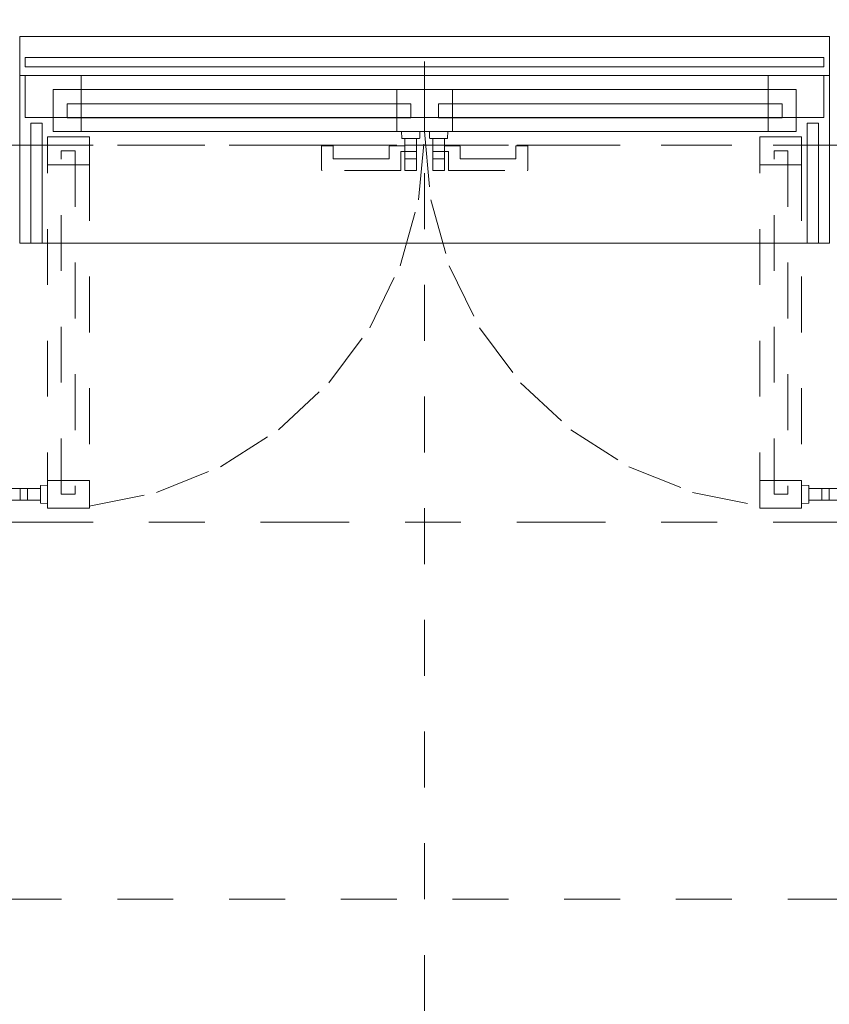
# Model space of a CAD drawing. Header units: metres. Extents: x -45.2 to 14.3, y -31.8 to 10.2.
# Tile 39 of 148: x -27.7 to -26.3, y -17.7 to -16. Entities that reach past the tile are written whole.
import ezdxf

# ---------------------------------------------------------------- set-up
doc = ezdxf.new("R2010")
doc.units = ezdxf.units.M
doc.header["$LTSCALE"] = 0.05
for name, pattern in [('Achsen 01', [5.291531, 3.175, -1.058062, 0.352704, -0.705764]), ('Dash Style-17', [1.999894, 0.999947, -0.999947]), ('gestrichelt - 01', [2, 1, -1]), ('ISO-07 Punktiert', [0.889, 0.127, -0.762]), ('Raster 01', [2, 1, -1]), ('VW-01 Strichlinie kurz', [2, 1, -1])]:
    doc.linetypes.add(name, pattern=pattern)
for name, color, linetype, lineweight, true_color in [('013_Beton und Stahlbetonarbeiten-000 Brüstung', 7, 'Continuous', 9, 0xa6a6a6), ('AV1-Achsen', 1, 'Achsen 01', 18, 0xff0000), ('AV1-Raster', 7, 'Raster 01', 9, 0xa6a6a6)]:
    doc.layers.add(name, color=color, linetype=linetype, lineweight=lineweight, true_color=true_color)
for name, color, linetype, lineweight in [('013_Beton und Stahlbetonarbeiten-000 Unterzüge', 7, 'ISO-07 Punktiert', 13), ('AV1-Schnitt Achsen', 7, 'Achsen 01', 18), ('Keine', 7, 'Continuous', 9)]:
    doc.layers.add(name, color=color, linetype=linetype, lineweight=lineweight)

msp = doc.modelspace()

# ---------------------------------------------------------------- linework, layer by layer
at = {"layer": '013_Beton und Stahlbetonarbeiten-000 Brüstung'}
msp.add_lwpolyline([(-27.725, -16.375), (-27.725, -16.005), (-26.275, -16.005), (-26.275, -16.375)], close=True, dxfattribs=at)
at = {"layer": '013_Beton und Stahlbetonarbeiten-000 Unterzüge', "linetype": 'VW-01 Strichlinie kurz'}
msp.add_lwpolyline([(-26.275, -16.075), (-26.275, -16.375), (-27.725, -16.375), (-27.725, -16.075)], close=True, dxfattribs=at)
at = {"layer": 'AV1-Achsen'}
msp.add_line((-43.35, -16.2), (4.2, -16.2), dxfattribs=at)
at = {"layer": 'AV1-Raster'}
for p, q in [((-27, -22.95), (-27, 1.35)), ((1.35, -16.2), (-40.5, -16.2)), ((1.35, -17.55), (-40.5, -17.55))]:
    msp.add_line(p, q, dxfattribs=at)
at = {"layer": 'AV1-Schnitt Achsen'}
msp.add_line((-43.35, -16.875), (4.2, -16.875), dxfattribs=at)
at = {"layer": 'Keine', "color": 252, "linetype": 'Continuous', "lineweight": 13, "true_color": 0x8c8c8c}
msp.add_lwpolyline([(-26.285, -16.0594), (-27.715, -16.0594), (-27.715, -16.0426), (-26.285, -16.0426)], close=True, dxfattribs=at)
at = {"layer": 'Keine', "lineweight": 18}
for points in [[(-27.715, -16.15), (-27.715, -16.075), (-27.615, -16.075), (-27.615, -16.15)], [(-26.385, -16.15), (-26.385, -16.075), (-26.285, -16.075), (-26.285, -16.15)], [(-27.665, -16.175), (-27.665, -16.1), (-27.615, -16.1), (-27.615, -16.175)], [(-27.05, -16.175), (-27.05, -16.1), (-27, -16.1), (-27, -16.175)], [(-27, -16.175), (-27, -16.1), (-26.95, -16.1), (-26.95, -16.175)], [(-26.385, -16.175), (-26.385, -16.1), (-26.335, -16.1), (-26.335, -16.175)], [(-27.705, -16.375), (-27.705, -16.1601), (-27.685, -16.1601), (-27.685, -16.375)], [(-26.315, -16.375), (-26.315, -16.1601), (-26.295, -16.1601), (-26.295, -16.375)]]:
    msp.add_lwpolyline(points, close=True, dxfattribs=at)
at = {"layer": 'Keine', "color": 253, "lineweight": 13, "true_color": 0xa6a6a6}
for points in [[(-27.615, -16.15), (-27.615, -16.075), (-26.385, -16.075), (-26.385, -16.15)], [(-27, -16.175), (-27.615, -16.175), (-27.615, -16.1), (-27, -16.1)], [(-26.385, -16.175), (-27, -16.175), (-27, -16.1), (-26.385, -16.1)]]:
    msp.add_lwpolyline(points, close=True, dxfattribs=at)
at = {"layer": 'Keine', "color": 7, "linetype": 'Continuous', "lineweight": 5}
for points in [[(-27.025, -16.1505), (-27.64, -16.1505), (-27.64, -16.1255), (-27.025, -16.1255)], [(-26.36, -16.1505), (-26.975, -16.1505), (-26.975, -16.1255), (-26.36, -16.1255)]]:
    msp.add_lwpolyline(points, close=True, dxfattribs=at)
at = {"layer": 'Keine', "color": 8, "linetype": 'Dash Style-17', "lineweight": 13, "true_color": 0x808080}
for points in [[(-27.6, -16.235), (-27.675, -16.235), (-27.675, -16.185), (-27.6, -16.185)], [(-26.325, -16.235), (-26.4, -16.235), (-26.4, -16.185), (-26.325, -16.185)], [(-27.6255, -16.825), (-27.6505, -16.825), (-27.6505, -16.21), (-27.6255, -16.21)], [(-26.3495, -16.21), (-26.3495, -16.825), (-26.3745, -16.825), (-26.3745, -16.21)], [(-27.6, -16.85), (-27.675, -16.85), (-27.675, -16.235), (-27.6, -16.235)], [(-26.325, -16.235), (-26.325, -16.85), (-26.4, -16.85), (-26.4, -16.235)], [(-27.6, -16.85), (-27.675, -16.85), (-27.675, -16.8), (-27.6, -16.8)], [(-26.325, -16.85), (-26.4, -16.85), (-26.4, -16.8), (-26.325, -16.8)], [(-27.745, -16.8145), (-27.724, -16.8145), (-27.724, -16.8355), (-27.745, -16.8355)], [(-27.724, -16.8145), (-27.711, -16.8145), (-27.711, -16.8355), (-27.724, -16.8355)], [(-27.711, -16.8145), (-27.688, -16.8145), (-27.688, -16.8355), (-27.711, -16.8355)], [(-27.675, -16.8415), (-27.687, -16.841), (-27.6874, -16.841), (-27.6877, -16.8407), (-27.6879, -16.8404), (-27.688, -16.84), (-27.688, -16.8099), (-27.6879, -16.8096), (-27.6877, -16.8092), (-27.6874, -16.809), (-27.687, -16.8089), (-27.675, -16.8085)], [(-26.325, -16.8415), (-26.313, -16.841), (-26.3126, -16.841), (-26.3123, -16.8407), (-26.3121, -16.8404), (-26.312, -16.84), (-26.312, -16.8099), (-26.3121, -16.8096), (-26.3123, -16.8092), (-26.3126, -16.809), (-26.313, -16.8089), (-26.325, -16.8085)], [(-26.289, -16.8355), (-26.312, -16.8355), (-26.312, -16.8145), (-26.289, -16.8145)], [(-26.276, -16.8355), (-26.289, -16.8355), (-26.289, -16.8145), (-26.276, -16.8145)], [(-26.255, -16.8355), (-26.276, -16.8355), (-26.276, -16.8145), (-26.255, -16.8145)]]:
    msp.add_lwpolyline(points, close=True, dxfattribs=at)
for points in [[(-27.6004, -16.8463), (-27.4798, -16.8216), (-27.3657, -16.7755), (-27.2618, -16.7093), (-27.1717, -16.6255), (-27.0983, -16.5266), (-27.0441, -16.4161), (-27.0108, -16.2976), (-26.9995, -16.175)], [(-27.0005, -16.175), (-26.9892, -16.2976), (-26.9559, -16.4161), (-26.9017, -16.5266), (-26.8283, -16.6255), (-26.7382, -16.7093), (-26.6343, -16.7755), (-26.5202, -16.8216), (-26.3996, -16.8463)]]:
    msp.add_lwpolyline(points, dxfattribs=at)
at = {"layer": 'Keine', "color": 8, "true_color": 0x808080}
for points in [[(-27.0085, -16.175), (-27.0089, -16.187), (-27.009, -16.1874), (-27.0093, -16.1877), (-27.0096, -16.1879), (-27.0099, -16.188), (-27.0401, -16.188), (-27.0404, -16.1879), (-27.0407, -16.1877), (-27.041, -16.1874), (-27.0411, -16.187), (-27.0415, -16.175)], [(-26.9915, -16.175), (-26.9911, -16.187), (-26.991, -16.1874), (-26.9907, -16.1877), (-26.9904, -16.1879), (-26.9901, -16.188), (-26.9599, -16.188), (-26.9596, -16.1879), (-26.9593, -16.1877), (-26.959, -16.1874), (-26.9589, -16.187), (-26.9585, -16.175)], [(-27.0355, -16.211), (-27.0355, -16.188), (-27.0145, -16.188), (-27.0145, -16.211)], [(-26.9855, -16.211), (-26.9855, -16.188), (-26.9645, -16.188), (-26.9645, -16.211)], [(-27.0355, -16.224), (-27.0355, -16.211), (-27.0145, -16.211), (-27.0145, -16.224)], [(-26.9855, -16.224), (-26.9855, -16.211), (-26.9645, -16.211), (-26.9645, -16.224)], [(-27.0355, -16.245), (-27.0355, -16.224), (-27.0145, -16.224), (-27.0145, -16.245)], [(-26.9855, -16.245), (-26.9855, -16.224), (-26.9645, -16.224), (-26.9645, -16.245)]]:
    msp.add_lwpolyline(points, close=True, dxfattribs=at)
at = {"layer": 'Keine', "color": 251, "linetype": 'gestrichelt - 01', "true_color": 0x666666}
for points in [[(-27.0145, -16.188), (-27.0145, -16.21), (-27.0145, -16.21), (-27.0145, -16.2102), (-27.0146, -16.2103), (-27.0146, -16.2105), (-27.0147, -16.2106), (-27.0149, -16.2108), (-27.015, -16.2109), (-27.0152, -16.2109), (-27.0153, -16.211), (-27.0155, -16.211), (-27.0425, -16.211), (-27.0425, -16.244), (-27.0425, -16.244), (-27.0425, -16.2442), (-27.0426, -16.2443), (-27.0426, -16.2445), (-27.0427, -16.2446), (-27.0429, -16.2448), (-27.043, -16.2449), (-27.0432, -16.2449), (-27.0433, -16.245), (-27.0435, -16.245), (-27.1835, -16.245), (-27.1835, -16.245), (-27.1837, -16.245), (-27.1838, -16.2449), (-27.184, -16.2449), (-27.1841, -16.2448), (-27.1843, -16.2446), (-27.1844, -16.2445), (-27.1844, -16.2443), (-27.1845, -16.2442), (-27.1845, -16.244), (-27.1845, -16.201), (-27.1635, -16.201), (-27.1635, -16.224), (-27.0635, -16.224), (-27.0635, -16.202), (-27.0635, -16.202), (-27.0635, -16.2018), (-27.0634, -16.2017), (-27.0634, -16.2015), (-27.0633, -16.2014), (-27.0631, -16.2012), (-27.063, -16.2011), (-27.0628, -16.2011), (-27.0627, -16.201), (-27.0625, -16.201), (-27.0355, -16.201), (-27.0355, -16.188)], [(-26.9855, -16.188), (-26.9855, -16.21), (-26.9855, -16.21), (-26.9855, -16.2102), (-26.9854, -16.2103), (-26.9854, -16.2105), (-26.9853, -16.2106), (-26.9851, -16.2108), (-26.985, -16.2109), (-26.9848, -16.2109), (-26.9847, -16.211), (-26.9845, -16.211), (-26.9575, -16.211), (-26.9575, -16.244), (-26.9575, -16.244), (-26.9575, -16.2442), (-26.9574, -16.2443), (-26.9574, -16.2445), (-26.9573, -16.2446), (-26.9571, -16.2448), (-26.957, -16.2449), (-26.9568, -16.2449), (-26.9567, -16.245), (-26.9565, -16.245), (-26.8165, -16.245), (-26.8165, -16.245), (-26.8163, -16.245), (-26.8162, -16.2449), (-26.816, -16.2449), (-26.8159, -16.2448), (-26.8157, -16.2446), (-26.8156, -16.2445), (-26.8156, -16.2443), (-26.8155, -16.2442), (-26.8155, -16.244), (-26.8155, -16.201), (-26.8365, -16.201), (-26.8365, -16.224), (-26.9365, -16.224), (-26.9365, -16.202), (-26.9365, -16.202), (-26.9365, -16.2018), (-26.9366, -16.2017), (-26.9366, -16.2015), (-26.9367, -16.2014), (-26.9369, -16.2012), (-26.937, -16.2011), (-26.9372, -16.2011), (-26.9373, -16.201), (-26.9375, -16.201), (-26.9645, -16.201), (-26.9645, -16.188)]]:
    msp.add_lwpolyline(points, dxfattribs=at)

doc.saveas('drawing.dxf')
